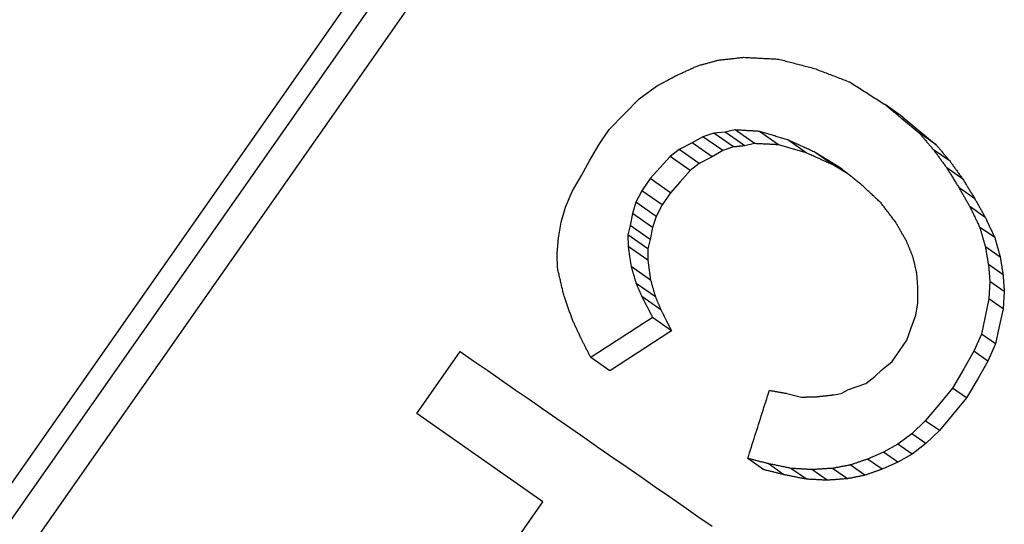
# Model space of a CAD drawing. Header units: millimetres. Extents: x 55 to 338, y -2 to 406.
# Tile 7 of 25: x 120 to 128, y 186 to 190. Entities that reach past the tile are written whole.
import ezdxf

# ---------------------------------------------------------------- set-up
doc = ezdxf.new("R2010")
doc.units = ezdxf.units.MM
doc.layers.add('Detail', color=2, linetype='Continuous')

msp = doc.modelspace()

# ---------------------------------------------------------------- linework, layer by layer
at = {"layer": 'Detail'}
for p, q in [((124.8749, 193.5051), (112.4848, 175.8102)), ((112.7367, 175.8719), (124.9118, 193.2598)), ((125.1207, 193.1136), (112.9456, 175.7257)), ((124.8734, 189.3253), (125.0138, 189.4283)), ((124.7555, 189.2057), (124.8734, 189.3253)), ((127.0224, 189.1773), (126.8787, 189.278)), ((124.63, 189.0742), (124.7555, 189.2057)), ((127.0116, 189.1669), (127.1565, 189.0473)), ((127.0224, 189.1773), (127.1525, 189.0682)), ((124.5436, 188.9507), (124.63, 189.0742)), ((125.4822, 189.0455), (125.3927, 189.0165)), ((125.5745, 189.0545), (125.4822, 189.0455)), ((125.6428, 188.9331), (125.4822, 189.0455)), ((125.6551, 189.0716), (125.5745, 189.0545)), ((125.734, 188.9428), (125.5745, 189.0545)), ((125.8137, 188.9606), (125.6551, 189.0716)), ((126.0101, 188.9508), (125.8544, 189.0599)), ((127.1525, 189.0682), (127.2943, 188.9509)), ((127.2943, 188.9509), (127.1565, 189.0473)), ((124.4686, 188.8199), (124.5436, 188.9507)), ((125.3067, 188.967), (125.2, 188.9132)), ((125.3927, 189.0165), (125.3067, 188.967)), ((125.469, 188.8534), (125.3067, 188.967)), ((125.5543, 188.9034), (125.3927, 189.0165)), ((125.8137, 188.9606), (125.734, 188.9428)), ((126.2358, 188.8844), (126.084, 188.9908)), ((125.2, 188.9132), (125.125, 188.8553)), ((125.3633, 188.799), (125.2, 188.9132)), ((125.5543, 188.9034), (125.469, 188.8534)), ((125.6428, 188.9331), (125.5543, 188.9034)), ((126.5048, 188.7697), (126.3088, 188.8889)), ((126.4566, 188.7854), (126.3088, 188.8889)), ((127.4074, 188.8161), (127.2726, 188.9105)), ((124.4025, 188.7016), (124.4686, 188.8199)), ((125.125, 188.8553), (125.0449, 188.765)), ((125.2887, 188.7407), (125.125, 188.8553)), ((125.3633, 188.799), (125.2887, 188.7407)), ((125.469, 188.8534), (125.3633, 188.799)), ((126.5744, 188.714), (126.4566, 188.7854)), ((125.0449, 188.765), (124.9643, 188.6749)), ((125.2887, 188.7407), (125.2088, 188.6502)), ((127.5128, 188.6694), (127.3809, 188.7618)), ((124.3281, 188.5704), (124.4025, 188.7016)), ((124.9643, 188.6749), (124.8954, 188.5766)), ((125.1284, 188.5599), (124.9643, 188.6749)), ((125.2088, 188.6502), (125.1284, 188.5599)), ((124.2733, 188.4435), (124.3281, 188.5704)), ((124.8954, 188.5766), (124.8469, 188.4821)), ((125.0596, 188.4616), (124.8954, 188.5766)), ((125.1284, 188.5599), (125.0596, 188.4616)), ((127.6098, 188.5098), (127.4808, 188.6002)), ((124.8469, 188.4821), (124.8181, 188.3919)), ((125.0108, 188.3674), (124.8469, 188.4821)), ((124.2386, 188.3213), (124.2733, 188.4435)), ((124.8181, 188.3919), (124.801, 188.2941)), ((124.9815, 188.2774), (124.8181, 188.3919)), ((125.0596, 188.4616), (125.0108, 188.3674)), ((127.6951, 188.3584), (127.5688, 188.4469)), ((124.2153, 188.1904), (124.2386, 188.3213)), ((125.0108, 188.3674), (124.9815, 188.2774)), ((124.801, 188.2941), (124.7811, 188.2164)), ((124.9638, 188.1802), (124.801, 188.2941)), ((124.9815, 188.2774), (124.9638, 188.1802)), ((127.7724, 188.1939), (127.6487, 188.2805)), ((124.7811, 188.2164), (124.7839, 188.1228)), ((124.9434, 188.1028), (124.7811, 188.2164)), ((124.9638, 188.1802), (124.9434, 188.1028)), ((124.7839, 188.1228), (124.7957, 188.0409)), ((124.9452, 188.0098), (124.7839, 188.1228)), ((124.9434, 188.1028), (124.9452, 188.0098)), ((127.8174, 188.034), (127.6959, 188.119)), ((124.7957, 188.0409), (124.8075, 187.959)), ((124.9452, 188.0098), (124.9561, 187.9286)), ((124.967, 187.8474), (124.8075, 187.959)), ((124.9561, 187.9286), (124.967, 187.8474)), ((127.1445, 187.7899), (127.1367, 187.9058)), ((127.7197, 187.9739), (127.7317, 187.837)), ((127.8394, 187.8901), (127.7197, 187.9739)), ((127.7317, 187.837), (127.723, 187.6966)), ((127.8499, 187.7542), (127.7317, 187.837)), ((125.0061, 187.7103), (124.8485, 187.8206)), ((127.1439, 187.6618), (127.1445, 187.7899)), ((127.8499, 187.7542), (127.84, 187.6147)), ((125.0511, 187.6051), (124.8952, 187.7143)), ((127.1282, 187.5632), (127.1439, 187.6618)), ((127.723, 187.6966), (127.6932, 187.5522)), ((127.84, 187.6147), (127.723, 187.6966)), ((127.84, 187.6147), (127.8092, 187.4709)), ((125.1364, 187.4357), (124.9833, 187.5429)), ((127.0919, 187.4601), (127.1282, 187.5632)), ((127.6932, 187.5522), (127.6643, 187.4079)), ((127.0555, 187.3571), (127.0919, 187.4601)), ((127.8092, 187.4709), (127.7793, 187.3273)), ((126.9952, 187.2709), (127.0555, 187.3571)), ((127.6643, 187.4079), (127.6023, 187.268)), ((127.7793, 187.3273), (127.6643, 187.4079)), ((123.0612, 186.7612), (123.4146, 187.2658)), ((126.9348, 187.1847), (126.9952, 187.2709)), ((127.6023, 187.268), (127.5193, 187.124)), ((127.7169, 187.1877), (127.6023, 187.268)), ((127.7793, 187.3273), (127.7169, 187.1877)), ((124.6352, 187.1083), (124.4783, 187.2181)), ((126.8508, 187.1158), (126.9348, 187.1847)), ((127.7169, 187.1877), (127.6336, 187.044)), ((126.7956, 187.0621), (126.8508, 187.1158)), ((127.5193, 187.124), (127.4282, 186.9677)), ((126.72, 187.0053), (126.7956, 187.0621)), ((127.6336, 187.044), (127.5422, 186.8878)), ((126.521, 186.9245), (126.5791, 186.9574)), ((126.5791, 186.9574), (126.6496, 186.981)), ((126.6496, 186.981), (126.72, 187.0053)), ((127.4282, 186.9677), (127.3124, 186.8286)), ((127.5422, 186.8878), (127.4282, 186.9677)), ((126.0761, 186.9242), (126.1975, 186.8941)), ((126.459, 186.913), (126.521, 186.9245)), ((127.5422, 186.8878), (127.4267, 186.7486)), ((127.3124, 186.8286), (127.2059, 186.7018)), ((124.0883, 186.042), (123.0612, 186.7612)), ((127.2059, 186.7018), (127.0956, 186.5958)), ((127.3205, 186.6216), (127.2059, 186.7018)), ((127.4267, 186.7486), (127.3205, 186.6216)), ((127.3205, 186.6216), (127.2107, 186.5152)), ((127.0956, 186.5958), (126.9819, 186.5101)), ((127.2106, 186.5152), (127.0956, 186.5958)), ((126.9819, 186.5101), (126.8647, 186.4457)), ((127.0977, 186.429), (126.9819, 186.5101)), ((127.2107, 186.5152), (127.0977, 186.429)), ((125.8903, 186.3023), (125.7588, 186.3944)), ((126.8647, 186.4457), (126.7354, 186.389)), ((126.8534, 186.3064), (126.7354, 186.389)), ((126.9815, 186.3639), (126.8647, 186.4457)), ((127.0977, 186.429), (126.9815, 186.3639)), ((126.053, 186.262), (125.9242, 186.3522)), ((126.2364, 186.2252), (126.1106, 186.3133)), ((126.4051, 186.2168), (126.2818, 186.3032)), ((126.5713, 186.2289), (126.4502, 186.3137)), ((126.7141, 186.2574), (126.5946, 186.341)), ((126.9815, 186.3639), (126.8534, 186.3064)), ((123.7265, 185.5253), (124.0883, 186.042))]:
    msp.add_line(p, q, dxfattribs=at)
at = {"layer": 'Detail', "flags": 128}
for points in [[(125.1771, 189.5161), (125.1844, 189.5194), (125.1917, 189.5227), (125.199, 189.526), (125.2063, 189.5293), (125.2136, 189.5326), (125.2209, 189.5359), (125.2282, 189.5392), (125.2355, 189.5426), (125.2428, 189.5459), (125.2501, 189.5492), (125.2574, 189.5525), (125.2647, 189.5558), (125.2719, 189.5591), (125.2793, 189.5624), (125.2866, 189.5657), (125.2938, 189.569), (125.3011, 189.5723), (125.3084, 189.5757), (125.3157, 189.579), (125.323, 189.5823), (125.3303, 189.5856), (125.3376, 189.5889), (125.3449, 189.5922), (125.3522, 189.5955)], [(125.3522, 189.5955), (125.3593, 189.5974), (125.3664, 189.5993), (125.3734, 189.6012), (125.3805, 189.6032), (125.3875, 189.6051), (125.3946, 189.607), (125.4016, 189.6089), (125.4087, 189.6108), (125.4158, 189.6127), (125.4228, 189.6146), (125.4299, 189.6166), (125.4369, 189.6185), (125.444, 189.6204), (125.4511, 189.6223), (125.4581, 189.6242), (125.4652, 189.6261), (125.4722, 189.628), (125.4793, 189.63), (125.4864, 189.6319), (125.4934, 189.6338), (125.5005, 189.6357), (125.5076, 189.6376), (125.5146, 189.6395), (125.5217, 189.6414)], [(125.5217, 189.6414), (125.5302, 189.6424), (125.5387, 189.6433), (125.5472, 189.6442), (125.5556, 189.6452), (125.5641, 189.6461), (125.5726, 189.6471), (125.5811, 189.648), (125.5896, 189.6489), (125.5981, 189.6499), (125.6066, 189.6508), (125.6151, 189.6517), (125.6236, 189.6527), (125.6321, 189.6536), (125.6406, 189.6546), (125.6491, 189.6555), (125.6576, 189.6564), (125.6661, 189.6573), (125.6746, 189.6583), (125.6831, 189.6592), (125.6916, 189.6601), (125.7001, 189.6611), (125.7086, 189.662), (125.7171, 189.6629), (125.7256, 189.6639)], [(125.7256, 189.6639), (125.7374, 189.6633), (125.7491, 189.6627), (125.7609, 189.6621), (125.7727, 189.6615), (125.7844, 189.6609), (125.7962, 189.6603), (125.8079, 189.6597), (125.8197, 189.6591), (125.8315, 189.6585), (125.8432, 189.6579), (125.855, 189.6573), (125.8668, 189.6567), (125.8785, 189.6561), (125.8903, 189.6555), (125.9021, 189.6549), (125.9138, 189.6543), (125.9256, 189.6537), (125.9374, 189.6531), (125.9492, 189.6525), (125.961, 189.6519), (125.9727, 189.6513), (125.9845, 189.6506), (125.9963, 189.65), (126.0081, 189.6494)], [(126.0081, 189.6494), (126.0202, 189.6463), (126.0324, 189.6431), (126.0446, 189.6399), (126.0567, 189.6368), (126.0689, 189.6336), (126.0811, 189.6304), (126.0932, 189.6273), (126.1054, 189.6241), (126.1176, 189.6209), (126.1298, 189.6177), (126.1419, 189.6146), (126.1541, 189.6114), (126.1663, 189.6082), (126.1785, 189.605), (126.1907, 189.6019), (126.2029, 189.5987), (126.215, 189.5955), (126.2272, 189.5923), (126.2394, 189.5891), (126.2516, 189.5859), (126.2638, 189.5827), (126.276, 189.5796), (126.2882, 189.5764), (126.3004, 189.5732)], [(125.0138, 189.4283), (125.0206, 189.432), (125.0274, 189.4356), (125.0342, 189.4393), (125.041, 189.443), (125.0478, 189.4466), (125.0546, 189.4503), (125.0614, 189.4539), (125.0682, 189.4576), (125.075, 189.4612), (125.0818, 189.4649), (125.0886, 189.4686), (125.0954, 189.4722), (125.1022, 189.4759), (125.109, 189.4795), (125.1158, 189.4832), (125.1226, 189.4868), (125.1295, 189.4905), (125.1363, 189.4941), (125.1431, 189.4978), (125.1499, 189.5014), (125.1567, 189.5051), (125.1635, 189.5088), (125.1703, 189.5124), (125.1771, 189.5161)], [(126.3004, 189.5732), (126.3124, 189.5686), (126.3244, 189.564), (126.3364, 189.5595), (126.3484, 189.5549), (126.3604, 189.5503), (126.3724, 189.5457), (126.3844, 189.5411), (126.3964, 189.5366), (126.4084, 189.532), (126.4204, 189.5274), (126.4324, 189.5228), (126.4444, 189.5182), (126.4564, 189.5136), (126.4684, 189.509), (126.4804, 189.5044), (126.4924, 189.4998), (126.5044, 189.4952), (126.5165, 189.4907), (126.5285, 189.4861), (126.5405, 189.4814), (126.5525, 189.4768), (126.5646, 189.4722), (126.5766, 189.4676), (126.5886, 189.463)], [(126.5886, 189.463), (126.6007, 189.4553), (126.6127, 189.4477), (126.6248, 189.44), (126.6369, 189.4323), (126.6489, 189.4246), (126.661, 189.4169), (126.6731, 189.4092), (126.6851, 189.4015), (126.6972, 189.3938), (126.7093, 189.3861), (126.7214, 189.3784), (126.7335, 189.3706), (126.7455, 189.3629), (126.7576, 189.3552), (126.7697, 189.3475), (126.7818, 189.3398), (126.7939, 189.3321), (126.806, 189.3243), (126.8181, 189.3166), (126.8302, 189.3089), (126.8423, 189.3012), (126.8545, 189.2934), (126.8666, 189.2857), (126.8787, 189.278)], [(126.8787, 189.278), (126.8842, 189.2734), (126.8897, 189.2687), (126.8953, 189.2641), (126.9008, 189.2595), (126.9063, 189.2549), (126.9119, 189.2502), (126.9174, 189.2456), (126.923, 189.241), (126.9285, 189.2363), (126.934, 189.2317), (126.9396, 189.2271), (126.9451, 189.2225), (126.9506, 189.2178), (126.9562, 189.2132), (126.9617, 189.2086), (126.9673, 189.2039), (126.9728, 189.1993), (126.9783, 189.1947), (126.9839, 189.19), (126.9894, 189.1854), (126.995, 189.1808), (127.0005, 189.1761), (127.0061, 189.1715), (127.0116, 189.1669)], [(125.8544, 189.0599), (125.8461, 189.0603), (125.8378, 189.0608), (125.8295, 189.0613), (125.8212, 189.0618), (125.8129, 189.0623), (125.8045, 189.0628), (125.7962, 189.0633), (125.7879, 189.0638), (125.7796, 189.0643), (125.7713, 189.0648), (125.763, 189.0653), (125.7547, 189.0658), (125.7464, 189.0663), (125.7381, 189.0668), (125.7298, 189.0673), (125.7215, 189.0677), (125.7132, 189.0682), (125.7049, 189.0687), (125.6966, 189.0692), (125.6883, 189.0697), (125.68, 189.0702), (125.6717, 189.0707), (125.6634, 189.0712), (125.6551, 189.0716)], [(126.084, 188.9908), (126.0744, 188.9937), (126.0648, 188.9966), (126.0552, 188.9994), (126.0456, 189.0023), (126.0361, 189.0052), (126.0265, 189.0081), (126.0169, 189.011), (126.0074, 189.0139), (125.9978, 189.0167), (125.9882, 189.0196), (125.9786, 189.0225), (125.9691, 189.0254), (125.9595, 189.0283), (125.95, 189.0311), (125.9404, 189.034), (125.9308, 189.0369), (125.9213, 189.0398), (125.9117, 189.0426), (125.9022, 189.0455), (125.8926, 189.0484), (125.8831, 189.0512), (125.8735, 189.0541), (125.864, 189.057), (125.8544, 189.0599)], [(127.1565, 189.0473), (127.1614, 189.0416), (127.1662, 189.0359), (127.171, 189.0302), (127.1759, 189.0245), (127.1807, 189.0189), (127.1855, 189.0132), (127.1904, 189.0074), (127.1952, 189.0018), (127.2, 188.996), (127.2049, 188.9903), (127.2097, 188.9846), (127.2145, 188.9789), (127.2194, 188.9732), (127.2242, 188.9675), (127.229, 188.9618), (127.2339, 188.9561), (127.2387, 188.9504), (127.2436, 188.9447), (127.2484, 188.939), (127.2532, 188.9333), (127.2581, 188.9276), (127.2629, 188.9219), (127.2678, 188.9162), (127.2726, 188.9105)], [(126.0101, 188.9508), (126.0019, 188.9513), (125.9937, 188.9517), (125.9855, 188.9521), (125.9773, 188.9525), (125.9691, 188.9529), (125.9609, 188.9533), (125.9527, 188.9537), (125.9446, 188.9541), (125.9364, 188.9546), (125.9282, 188.955), (125.92, 188.9554), (125.9118, 188.9558), (125.9036, 188.9562), (125.8954, 188.9566), (125.8873, 188.957), (125.8791, 188.9574), (125.8709, 188.9578), (125.8627, 188.9582), (125.8545, 188.9586), (125.8464, 188.959), (125.8382, 188.9594), (125.83, 188.9598), (125.8218, 188.9602), (125.8137, 188.9606)], [(126.2358, 188.8844), (126.2264, 188.8872), (126.217, 188.89), (126.2076, 188.8928), (126.1981, 188.8955), (126.1887, 188.8983), (126.1793, 188.9011), (126.1699, 188.9039), (126.1605, 188.9066), (126.1511, 188.9094), (126.1417, 188.9122), (126.1323, 188.9149), (126.1229, 188.9177), (126.1135, 188.9205), (126.104, 188.9232), (126.0946, 188.926), (126.0852, 188.9288), (126.0758, 188.9315), (126.0664, 188.9343), (126.057, 188.9371), (126.0476, 188.9398), (126.0383, 188.9426), (126.0289, 188.9453), (126.0195, 188.9481), (126.0101, 188.9508)], [(126.3088, 188.8889), (126.2994, 188.8932), (126.29, 188.8974), (126.2807, 188.9017), (126.2713, 188.9059), (126.2619, 188.9102), (126.2525, 188.9144), (126.2431, 188.9187), (126.2338, 188.9229), (126.2244, 188.9272), (126.215, 188.9314), (126.2057, 188.9357), (126.1963, 188.9399), (126.1869, 188.9442), (126.1775, 188.9484), (126.1682, 188.9526), (126.1588, 188.9569), (126.1495, 188.9611), (126.1401, 188.9654), (126.1307, 188.9696), (126.1214, 188.9738), (126.112, 188.9781), (126.1027, 188.9823), (126.0933, 188.9865), (126.084, 188.9908)], [(127.2943, 188.9509), (127.299, 188.9453), (127.3037, 188.9397), (127.3084, 188.9341), (127.3131, 188.9285), (127.3178, 188.9228), (127.3225, 188.9172), (127.3272, 188.9116), (127.3319, 188.906), (127.3367, 188.9004), (127.3414, 188.8948), (127.3461, 188.8891), (127.3508, 188.8835), (127.3555, 188.8779), (127.3602, 188.8723), (127.365, 188.8667), (127.3697, 188.8611), (127.3744, 188.8554), (127.3791, 188.8498), (127.3838, 188.8442), (127.3886, 188.8386), (127.3933, 188.833), (127.398, 188.8273), (127.4027, 188.8217), (127.4074, 188.8161)], [(125.734, 188.9428), (125.7302, 188.9424), (125.7264, 188.942), (125.7226, 188.9416), (125.7188, 188.9412), (125.715, 188.9408), (125.7112, 188.9404), (125.7074, 188.94), (125.7036, 188.9396), (125.6998, 188.9392), (125.696, 188.9388), (125.6922, 188.9383), (125.6884, 188.9379), (125.6846, 188.9375), (125.6808, 188.9371), (125.677, 188.9367), (125.6732, 188.9363), (125.6694, 188.9359), (125.6656, 188.9355), (125.6618, 188.9351), (125.658, 188.9347), (125.6542, 188.9343), (125.6504, 188.9339), (125.6466, 188.9335), (125.6428, 188.9331)], [(126.4566, 188.7854), (126.4474, 188.7895), (126.4382, 188.7937), (126.429, 188.7978), (126.4198, 188.8019), (126.4106, 188.8061), (126.4014, 188.8102), (126.3922, 188.8143), (126.3829, 188.8185), (126.3737, 188.8226), (126.3645, 188.8267), (126.3553, 188.8309), (126.3461, 188.835), (126.3369, 188.8391), (126.3277, 188.8432), (126.3185, 188.8474), (126.3093, 188.8515), (126.3001, 188.8556), (126.291, 188.8597), (126.2818, 188.8638), (126.2726, 188.868), (126.2634, 188.8721), (126.2542, 188.8762), (126.245, 188.8803), (126.2358, 188.8844)], [(127.2726, 188.9105), (127.2771, 188.9043), (127.2816, 188.8981), (127.2861, 188.8919), (127.2906, 188.8857), (127.2952, 188.8795), (127.2997, 188.8733), (127.3042, 188.8671), (127.3087, 188.8609), (127.3132, 188.8547), (127.3177, 188.8485), (127.3222, 188.8423), (127.3267, 188.8362), (127.3312, 188.83), (127.3358, 188.8238), (127.3403, 188.8176), (127.3448, 188.8114), (127.3493, 188.8052), (127.3538, 188.799), (127.3583, 188.7928), (127.3629, 188.7866), (127.3674, 188.7804), (127.3719, 188.7742), (127.3764, 188.768), (127.3809, 188.7618)], [(127.4074, 188.8161), (127.4118, 188.81), (127.4162, 188.8039), (127.4206, 188.7978), (127.425, 188.7917), (127.4294, 188.7855), (127.4338, 188.7794), (127.4381, 188.7733), (127.4425, 188.7672), (127.4469, 188.7611), (127.4513, 188.755), (127.4557, 188.7489), (127.4601, 188.7428), (127.4645, 188.7367), (127.4689, 188.7305), (127.4733, 188.7244), (127.4777, 188.7183), (127.4821, 188.7122), (127.4865, 188.7061), (127.4909, 188.7), (127.4953, 188.6939), (127.4997, 188.6877), (127.504, 188.6816), (127.5084, 188.6755), (127.5128, 188.6694)], [(126.6851, 188.6254), (126.6776, 188.6315), (126.67, 188.6375), (126.6625, 188.6435), (126.655, 188.6495), (126.6475, 188.6555), (126.64, 188.6615), (126.6324, 188.6676), (126.6249, 188.6736), (126.6174, 188.6796), (126.6099, 188.6856), (126.6024, 188.6916), (126.5949, 188.6976), (126.5874, 188.7036), (126.5799, 188.7096), (126.5724, 188.7156), (126.5648, 188.7217), (126.5573, 188.7277), (126.5498, 188.7337), (126.5423, 188.7397), (126.5348, 188.7457), (126.5273, 188.7517), (126.5198, 188.7577), (126.5123, 188.7637), (126.5048, 188.7697)], [(127.3809, 188.7618), (127.3851, 188.755), (127.3892, 188.7483), (127.3934, 188.7416), (127.3976, 188.7348), (127.4017, 188.7281), (127.4059, 188.7214), (127.41, 188.7147), (127.4142, 188.7079), (127.4183, 188.7012), (127.4225, 188.6945), (127.4267, 188.6877), (127.4308, 188.681), (127.435, 188.6743), (127.4391, 188.6675), (127.4433, 188.6608), (127.4475, 188.6541), (127.4516, 188.6473), (127.4558, 188.6406), (127.46, 188.6339), (127.4641, 188.6271), (127.4683, 188.6204), (127.4725, 188.6136), (127.4766, 188.6069), (127.4808, 188.6002)], [(126.8451, 188.4766), (126.8384, 188.4828), (126.8317, 188.489), (126.825, 188.4952), (126.8184, 188.5014), (126.8117, 188.5076), (126.805, 188.5139), (126.7983, 188.5201), (126.7917, 188.5263), (126.785, 188.5325), (126.7783, 188.5387), (126.7717, 188.5449), (126.765, 188.5511), (126.7583, 188.5573), (126.7517, 188.5635), (126.745, 188.5697), (126.7383, 188.5759), (126.7317, 188.5821), (126.725, 188.5883), (126.7184, 188.5945), (126.7117, 188.6007), (126.705, 188.6069), (126.6984, 188.613), (126.6917, 188.6192), (126.6851, 188.6254)], [(127.5128, 188.6694), (127.5169, 188.6627), (127.5209, 188.6561), (127.5249, 188.6495), (127.529, 188.6428), (127.533, 188.6362), (127.5371, 188.6295), (127.5411, 188.6229), (127.5451, 188.6162), (127.5492, 188.6096), (127.5532, 188.6029), (127.5572, 188.5963), (127.5613, 188.5896), (127.5653, 188.583), (127.5694, 188.5764), (127.5734, 188.5697), (127.5774, 188.5631), (127.5815, 188.5564), (127.5855, 188.5498), (127.5896, 188.5431), (127.5936, 188.5365), (127.5977, 188.5298), (127.6017, 188.5231), (127.6057, 188.5165), (127.6098, 188.5098)], [(127.4808, 188.6002), (127.4845, 188.5938), (127.4881, 188.5874), (127.4918, 188.581), (127.4954, 188.5746), (127.4991, 188.5683), (127.5028, 188.5619), (127.5064, 188.5555), (127.5101, 188.5491), (127.5138, 188.5427), (127.5174, 188.5363), (127.5211, 188.5299), (127.5248, 188.5236), (127.5284, 188.5172), (127.5321, 188.5108), (127.5358, 188.5044), (127.5394, 188.498), (127.5431, 188.4916), (127.5468, 188.4852), (127.5504, 188.4788), (127.5541, 188.4725), (127.5578, 188.4661), (127.5614, 188.4597), (127.5651, 188.4533), (127.5688, 188.4469)], [(126.9645, 188.3194), (126.9595, 188.3259), (126.9545, 188.3325), (126.9496, 188.339), (126.9446, 188.3456), (126.9396, 188.3521), (126.9346, 188.3587), (126.9296, 188.3652), (126.9246, 188.3718), (126.9197, 188.3784), (126.9147, 188.3849), (126.9097, 188.3915), (126.9047, 188.398), (126.8998, 188.4046), (126.8948, 188.4111), (126.8898, 188.4177), (126.8848, 188.4242), (126.8799, 188.4308), (126.8749, 188.4373), (126.8699, 188.4439), (126.8649, 188.4504), (126.86, 188.457), (126.855, 188.4635), (126.85, 188.4701), (126.8451, 188.4766)], [(127.6098, 188.5098), (127.6133, 188.5035), (127.6169, 188.4972), (127.6204, 188.4909), (127.624, 188.4846), (127.6275, 188.4783), (127.6311, 188.472), (127.6346, 188.4657), (127.6382, 188.4594), (127.6417, 188.4531), (127.6453, 188.4468), (127.6489, 188.4405), (127.6524, 188.4342), (127.656, 188.4279), (127.6595, 188.4216), (127.6631, 188.4152), (127.6666, 188.4089), (127.6702, 188.4026), (127.6738, 188.3963), (127.6773, 188.39), (127.6809, 188.3837), (127.6844, 188.3774), (127.688, 188.3711), (127.6915, 188.3648), (127.6951, 188.3584)], [(127.5688, 188.4469), (127.5721, 188.44), (127.5754, 188.433), (127.5788, 188.4261), (127.5821, 188.4192), (127.5854, 188.4123), (127.5887, 188.4053), (127.5921, 188.3984), (127.5954, 188.3915), (127.5987, 188.3845), (127.6021, 188.3776), (127.6054, 188.3707), (127.6087, 188.3637), (127.6121, 188.3568), (127.6154, 188.3499), (127.6187, 188.3429), (127.622, 188.336), (127.6254, 188.3291), (127.6287, 188.3221), (127.632, 188.3152), (127.6354, 188.3083), (127.6387, 188.3013), (127.642, 188.2944), (127.6454, 188.2874), (127.6487, 188.2805)], [(127.0525, 188.1661), (127.0488, 188.1725), (127.0451, 188.1789), (127.0415, 188.1853), (127.0378, 188.1917), (127.0341, 188.198), (127.0305, 188.2044), (127.0268, 188.2108), (127.0231, 188.2172), (127.0195, 188.2236), (127.0158, 188.23), (127.0121, 188.2364), (127.0085, 188.2428), (127.0048, 188.2491), (127.0011, 188.2555), (126.9975, 188.2619), (126.9938, 188.2683), (126.9901, 188.2747), (126.9865, 188.2811), (126.9828, 188.2874), (126.9792, 188.2938), (126.9755, 188.3002), (126.9718, 188.3066), (126.9682, 188.313), (126.9645, 188.3194)], [(127.6951, 188.3584), (127.6983, 188.3516), (127.7015, 188.3447), (127.7047, 188.3379), (127.708, 188.331), (127.7112, 188.3242), (127.7144, 188.3173), (127.7176, 188.3105), (127.7208, 188.3036), (127.724, 188.2968), (127.7273, 188.2899), (127.7305, 188.2831), (127.7337, 188.2762), (127.7369, 188.2694), (127.7401, 188.2625), (127.7434, 188.2557), (127.7466, 188.2488), (127.7498, 188.2419), (127.753, 188.2351), (127.7562, 188.2282), (127.7595, 188.2214), (127.7627, 188.2145), (127.7659, 188.2077), (127.7691, 188.2008), (127.7724, 188.1939)], [(127.6487, 188.2805), (127.6507, 188.2738), (127.6527, 188.267), (127.6546, 188.2603), (127.6566, 188.2536), (127.6585, 188.2469), (127.6605, 188.2401), (127.6625, 188.2334), (127.6644, 188.2267), (127.6664, 188.22), (127.6684, 188.2132), (127.6703, 188.2065), (127.6723, 188.1998), (127.6743, 188.193), (127.6762, 188.1863), (127.6782, 188.1796), (127.6802, 188.1728), (127.6821, 188.1661), (127.6841, 188.1594), (127.6861, 188.1527), (127.688, 188.1459), (127.69, 188.1392), (127.692, 188.1325), (127.6939, 188.1257), (127.6959, 188.119)], [(124.2037, 188.052), (124.2041, 188.0578), (124.2046, 188.0636), (124.2051, 188.0693), (124.2056, 188.0751), (124.2061, 188.0809), (124.2066, 188.0866), (124.207, 188.0924), (124.2075, 188.0982), (124.208, 188.1039), (124.2085, 188.1097), (124.209, 188.1154), (124.2095, 188.1212), (124.21, 188.127), (124.2104, 188.1327), (124.2109, 188.1385), (124.2114, 188.1443), (124.2119, 188.15), (124.2124, 188.1558), (124.2129, 188.1616), (124.2134, 188.1673), (124.2138, 188.1731), (124.2143, 188.1789), (124.2148, 188.1846), (124.2153, 188.1904)], [(127.1046, 188.0379), (127.1024, 188.0433), (127.1003, 188.0486), (127.0981, 188.054), (127.0959, 188.0593), (127.0937, 188.0647), (127.0916, 188.07), (127.0894, 188.0753), (127.0872, 188.0807), (127.085, 188.086), (127.0829, 188.0914), (127.0807, 188.0967), (127.0785, 188.102), (127.0763, 188.1074), (127.0742, 188.1127), (127.072, 188.1181), (127.0698, 188.1234), (127.0677, 188.1287), (127.0655, 188.1341), (127.0633, 188.1394), (127.0612, 188.1448), (127.059, 188.1501), (127.0568, 188.1554), (127.0546, 188.1608), (127.0525, 188.1661)], [(127.7724, 188.1939), (127.7742, 188.1873), (127.7761, 188.1806), (127.778, 188.1739), (127.7798, 188.1673), (127.7817, 188.1606), (127.7836, 188.154), (127.7855, 188.1473), (127.7873, 188.1406), (127.7892, 188.134), (127.7911, 188.1273), (127.793, 188.1206), (127.7948, 188.114), (127.7967, 188.1073), (127.7986, 188.1006), (127.8005, 188.094), (127.8023, 188.0873), (127.8042, 188.0806), (127.8061, 188.074), (127.808, 188.0673), (127.8098, 188.0606), (127.8117, 188.054), (127.8136, 188.0473), (127.8155, 188.0406), (127.8174, 188.034)], [(127.6959, 188.119), (127.6969, 188.113), (127.6979, 188.1069), (127.6989, 188.1009), (127.6999, 188.0948), (127.7009, 188.0888), (127.7018, 188.0827), (127.7028, 188.0767), (127.7038, 188.0706), (127.7048, 188.0646), (127.7058, 188.0586), (127.7068, 188.0525), (127.7078, 188.0465), (127.7088, 188.0404), (127.7098, 188.0344), (127.7107, 188.0283), (127.7117, 188.0223), (127.7127, 188.0162), (127.7137, 188.0102), (127.7147, 188.0041), (127.7157, 187.9981), (127.7167, 187.992), (127.7177, 187.986), (127.7187, 187.98), (127.7197, 187.9739)], [(124.2094, 187.9383), (124.2091, 187.9431), (124.2089, 187.9478), (124.2086, 187.9526), (124.2084, 187.9573), (124.2082, 187.962), (124.2079, 187.9668), (124.2077, 187.9715), (124.2075, 187.9762), (124.2072, 187.981), (124.207, 187.9857), (124.2067, 187.9905), (124.2065, 187.9952), (124.2063, 187.9999), (124.206, 188.0047), (124.2058, 188.0094), (124.2055, 188.0141), (124.2053, 188.0189), (124.2051, 188.0236), (124.2048, 188.0283), (124.2046, 188.0331), (124.2044, 188.0378), (124.2041, 188.0426), (124.2039, 188.0473), (124.2037, 188.052)], [(127.1367, 187.9058), (127.1353, 187.9113), (127.134, 187.9168), (127.1326, 187.9223), (127.1313, 187.9278), (127.13, 187.9333), (127.1286, 187.9388), (127.1273, 187.9444), (127.126, 187.9499), (127.1246, 187.9554), (127.1233, 187.9609), (127.1219, 187.9664), (127.1206, 187.9719), (127.1193, 187.9774), (127.1179, 187.9829), (127.1166, 187.9884), (127.1153, 187.9939), (127.1139, 187.9994), (127.1126, 188.0049), (127.1113, 188.0104), (127.1099, 188.0159), (127.1086, 188.0214), (127.1073, 188.0269), (127.1059, 188.0324), (127.1046, 188.0379)], [(127.8174, 188.034), (127.8183, 188.028), (127.8192, 188.022), (127.8201, 188.016), (127.821, 188.01), (127.8219, 188.004), (127.8229, 187.998), (127.8238, 187.992), (127.8247, 187.986), (127.8256, 187.98), (127.8265, 187.974), (127.8274, 187.968), (127.8284, 187.962), (127.8293, 187.956), (127.8302, 187.95), (127.8311, 187.944), (127.832, 187.9381), (127.8329, 187.9321), (127.8339, 187.9261), (127.8348, 187.9201), (127.8357, 187.9141), (127.8366, 187.9081), (127.8375, 187.9021), (127.8385, 187.8961), (127.8394, 187.8901)], [(124.2607, 187.7183), (124.2586, 187.7275), (124.2564, 187.7367), (124.2543, 187.7459), (124.2521, 187.755), (124.25, 187.7642), (124.2478, 187.7734), (124.2457, 187.7825), (124.2436, 187.7917), (124.2414, 187.8009), (124.2393, 187.81), (124.2371, 187.8192), (124.235, 187.8284), (124.2329, 187.8375), (124.2307, 187.8467), (124.2286, 187.8559), (124.2264, 187.865), (124.2243, 187.8742), (124.2222, 187.8834), (124.22, 187.8925), (124.2179, 187.9017), (124.2158, 187.9109), (124.2136, 187.92), (124.2115, 187.9292), (124.2094, 187.9383)], [(124.8075, 187.959), (124.8092, 187.9533), (124.8109, 187.9475), (124.8126, 187.9417), (124.8143, 187.936), (124.816, 187.9302), (124.8177, 187.9244), (124.8194, 187.9187), (124.8211, 187.9129), (124.8229, 187.9071), (124.8246, 187.9014), (124.8263, 187.8956), (124.828, 187.8898), (124.8297, 187.8841), (124.8314, 187.8783), (124.8331, 187.8725), (124.8348, 187.8668), (124.8365, 187.861), (124.8382, 187.8552), (124.8399, 187.8495), (124.8417, 187.8437), (124.8434, 187.8379), (124.8451, 187.8322), (124.8468, 187.8264), (124.8485, 187.8206)], [(124.967, 187.8474), (124.9686, 187.8417), (124.9702, 187.836), (124.9718, 187.8303), (124.9735, 187.8245), (124.9751, 187.8188), (124.9767, 187.8131), (124.9783, 187.8074), (124.98, 187.8017), (124.9816, 187.796), (124.9832, 187.7903), (124.9849, 187.7846), (124.9865, 187.7789), (124.9881, 187.7731), (124.9897, 187.7674), (124.9914, 187.7617), (124.993, 187.756), (124.9946, 187.7503), (124.9963, 187.7446), (124.9979, 187.7389), (124.9995, 187.7332), (125.0012, 187.7274), (125.0028, 187.7217), (125.0044, 187.716), (125.0061, 187.7103)], [(127.8394, 187.8901), (127.8398, 187.8844), (127.8403, 187.8788), (127.8407, 187.8731), (127.8411, 187.8674), (127.8416, 187.8618), (127.842, 187.8561), (127.8424, 187.8505), (127.8429, 187.8448), (127.8433, 187.8391), (127.8438, 187.8335), (127.8442, 187.8278), (127.8446, 187.8222), (127.8451, 187.8165), (127.8455, 187.8108), (127.846, 187.8052), (127.8464, 187.7995), (127.8468, 187.7939), (127.8473, 187.7882), (127.8477, 187.7825), (127.8482, 187.7769), (127.8486, 187.7712), (127.849, 187.7656), (127.8495, 187.7599), (127.8499, 187.7542)], [(124.8485, 187.8206), (124.8504, 187.8162), (124.8524, 187.8118), (124.8543, 187.8073), (124.8563, 187.8029), (124.8582, 187.7985), (124.8602, 187.7941), (124.8621, 187.7896), (124.8641, 187.7852), (124.866, 187.7808), (124.8679, 187.7763), (124.8699, 187.7719), (124.8718, 187.7675), (124.8738, 187.7631), (124.8757, 187.7586), (124.8777, 187.7542), (124.8796, 187.7498), (124.8816, 187.7453), (124.8835, 187.7409), (124.8855, 187.7365), (124.8874, 187.732), (124.8894, 187.7276), (124.8913, 187.7232), (124.8933, 187.7187), (124.8952, 187.7143)], [(124.3297, 187.5235), (124.3268, 187.5316), (124.324, 187.5398), (124.3211, 187.5479), (124.3182, 187.556), (124.3153, 187.5641), (124.3124, 187.5722), (124.3096, 187.5804), (124.3067, 187.5885), (124.3038, 187.5966), (124.3009, 187.6047), (124.2981, 187.6128), (124.2952, 187.621), (124.2923, 187.6291), (124.2894, 187.6372), (124.2866, 187.6453), (124.2837, 187.6534), (124.2808, 187.6615), (124.2779, 187.6697), (124.2751, 187.6778), (124.2722, 187.6859), (124.2693, 187.694), (124.2665, 187.7021), (124.2636, 187.7102), (124.2607, 187.7183)], [(124.8952, 187.7143), (124.897, 187.7107), (124.8989, 187.7072), (124.9007, 187.7036), (124.9025, 187.7001), (124.9043, 187.6965), (124.9061, 187.6929), (124.908, 187.6894), (124.9098, 187.6858), (124.9116, 187.6823), (124.9134, 187.6787), (124.9153, 187.6751), (124.9171, 187.6716), (124.9189, 187.668), (124.9207, 187.6644), (124.9226, 187.6609), (124.9244, 187.6573), (124.9262, 187.6538), (124.928, 187.6502), (124.9298, 187.6466), (124.9317, 187.6431), (124.9335, 187.6395), (124.9353, 187.6359), (124.9372, 187.6324), (124.939, 187.6288)], [(125.0061, 187.7103), (125.0079, 187.7059), (125.0098, 187.7015), (125.0117, 187.6972), (125.0136, 187.6928), (125.0154, 187.6884), (125.0173, 187.684), (125.0192, 187.6796), (125.0211, 187.6753), (125.0229, 187.6709), (125.0248, 187.6665), (125.0267, 187.6621), (125.0286, 187.6577), (125.0305, 187.6534), (125.0323, 187.649), (125.0342, 187.6446), (125.0361, 187.6402), (125.038, 187.6358), (125.0398, 187.6314), (125.0417, 187.6271), (125.0436, 187.6227), (125.0455, 187.6183), (125.0474, 187.6139), (125.0492, 187.6095), (125.0511, 187.6051)], [(124.939, 187.6288), (124.9408, 187.6252), (124.9427, 187.6217), (124.9445, 187.6181), (124.9464, 187.6145), (124.9482, 187.6109), (124.9501, 187.6073), (124.9519, 187.6038), (124.9537, 187.6002), (124.9556, 187.5966), (124.9574, 187.593), (124.9593, 187.5895), (124.9611, 187.5859), (124.963, 187.5823), (124.9648, 187.5787), (124.9667, 187.5751), (124.9685, 187.5716), (124.9704, 187.568), (124.9722, 187.5644), (124.9741, 187.5608), (124.9759, 187.5572), (124.9778, 187.5537), (124.9796, 187.5501), (124.9815, 187.5465), (124.9833, 187.5429)], [(125.0511, 187.6051), (125.0529, 187.6016), (125.0546, 187.5981), (125.0564, 187.5946), (125.0582, 187.5911), (125.0599, 187.5875), (125.0617, 187.584), (125.0635, 187.5805), (125.0652, 187.577), (125.067, 187.5735), (125.0688, 187.5699), (125.0705, 187.5664), (125.0723, 187.5629), (125.074, 187.5594), (125.0758, 187.5559), (125.0776, 187.5523), (125.0793, 187.5488), (125.0811, 187.5453), (125.0829, 187.5418), (125.0846, 187.5382), (125.0864, 187.5347), (125.0882, 187.5312), (125.0899, 187.5277), (125.0917, 187.5242), (125.0935, 187.5206)], [(124.4055, 187.3607), (124.4024, 187.3675), (124.3992, 187.3743), (124.396, 187.3811), (124.3929, 187.3879), (124.3897, 187.3947), (124.3865, 187.4014), (124.3834, 187.4082), (124.3802, 187.415), (124.3771, 187.4218), (124.3739, 187.4286), (124.3707, 187.4354), (124.3676, 187.4422), (124.3644, 187.4489), (124.3613, 187.4557), (124.3581, 187.4625), (124.355, 187.4693), (124.3518, 187.4761), (124.3486, 187.4828), (124.3455, 187.4896), (124.3423, 187.4964), (124.3392, 187.5032), (124.336, 187.51), (124.3329, 187.5167), (124.3297, 187.5235)], [(124.9833, 187.5429), (124.9623, 187.5294), (124.9412, 187.5159), (124.9201, 187.5023), (124.8991, 187.4888), (124.878, 187.4753), (124.857, 187.4618), (124.8359, 187.4482), (124.8149, 187.4347), (124.7938, 187.4212), (124.7728, 187.4076), (124.7518, 187.3941), (124.7307, 187.3806), (124.7097, 187.3671), (124.6886, 187.3535), (124.6676, 187.34), (124.6466, 187.3264), (124.6255, 187.3129), (124.6045, 187.2994), (124.5835, 187.2858), (124.5624, 187.2723), (124.5414, 187.2587), (124.5204, 187.2452), (124.4993, 187.2317), (124.4783, 187.2181)], [(125.0935, 187.5206), (125.0953, 187.5171), (125.097, 187.5136), (125.0988, 187.51), (125.1006, 187.5065), (125.1024, 187.503), (125.1042, 187.4994), (125.106, 187.4959), (125.1078, 187.4923), (125.1095, 187.4888), (125.1113, 187.4853), (125.1131, 187.4817), (125.1149, 187.4782), (125.1167, 187.4747), (125.1185, 187.4711), (125.1203, 187.4676), (125.1221, 187.4641), (125.1238, 187.4605), (125.1256, 187.457), (125.1274, 187.4534), (125.1292, 187.4499), (125.131, 187.4464), (125.1328, 187.4428), (125.1346, 187.4393), (125.1364, 187.4357)], [(125.1364, 187.4357), (125.1155, 187.4221), (125.0946, 187.4085), (125.0737, 187.3948), (125.0528, 187.3812), (125.0319, 187.3676), (125.011, 187.3539), (124.9901, 187.3403), (124.9692, 187.3266), (124.9483, 187.313), (124.9274, 187.2994), (124.9066, 187.2857), (124.8857, 187.2721), (124.8648, 187.2584), (124.8439, 187.2448), (124.823, 187.2311), (124.8022, 187.2175), (124.7813, 187.2038), (124.7604, 187.1902), (124.7395, 187.1765), (124.7187, 187.1629), (124.6978, 187.1492), (124.6769, 187.1356), (124.656, 187.1219), (124.6352, 187.1083)], [(124.4783, 187.2181), (124.4753, 187.2241), (124.4722, 187.23), (124.4692, 187.236), (124.4662, 187.2419), (124.4631, 187.2478), (124.4601, 187.2538), (124.4571, 187.2597), (124.454, 187.2657), (124.451, 187.2716), (124.448, 187.2776), (124.4449, 187.2835), (124.4419, 187.2895), (124.4389, 187.2954), (124.4358, 187.3013), (124.4328, 187.3073), (124.4298, 187.3132), (124.4267, 187.3192), (124.4237, 187.3251), (124.4207, 187.331), (124.4176, 187.337), (124.4146, 187.3429), (124.4116, 187.3489), (124.4086, 187.3548), (124.4055, 187.3607)], [(123.4146, 187.2658), (123.5263, 187.1884), (123.6383, 187.1107), (123.7506, 187.0329), (123.8632, 186.9548), (123.9761, 186.8765), (124.0893, 186.798), (124.2028, 186.7193), (124.3166, 186.6405), (124.4306, 186.5614), (124.5449, 186.4821), (124.6595, 186.4026), (124.7744, 186.323), (124.8895, 186.2432), (125.0049, 186.1631), (125.1206, 186.0829), (125.2365, 186.0026), (125.3526, 185.922), (125.469, 185.8413)], [(125.7588, 186.3944), (125.7662, 186.4175), (125.7735, 186.4406), (125.7808, 186.4638), (125.7882, 186.4869), (125.7955, 186.51), (125.8028, 186.5332), (125.8102, 186.5563), (125.8175, 186.5794), (125.8249, 186.6026), (125.8322, 186.6257), (125.8395, 186.6488), (125.8469, 186.6719), (125.8542, 186.6951), (125.8615, 186.7182), (125.8689, 186.7413), (125.8762, 186.7645), (125.8836, 186.7876), (125.8909, 186.8107), (125.8983, 186.8338), (125.9056, 186.857), (125.9129, 186.8801), (125.9203, 186.9032), (125.9276, 186.9263), (125.935, 186.9495)], [(125.935, 186.9495), (125.9409, 186.9484), (125.9467, 186.9474), (125.9526, 186.9463), (125.9585, 186.9453), (125.9644, 186.9442), (125.9702, 186.9432), (125.9761, 186.9421), (125.982, 186.9411), (125.9879, 186.94), (125.9938, 186.939), (125.9997, 186.9379), (126.0055, 186.9369), (126.0114, 186.9358), (126.0173, 186.9347), (126.0232, 186.9337), (126.0291, 186.9326), (126.0349, 186.9316), (126.0408, 186.9305), (126.0467, 186.9295), (126.0526, 186.9284), (126.0585, 186.9274), (126.0644, 186.9263), (126.0703, 186.9253), (126.0761, 186.9242)], [(126.1975, 186.8941), (126.2027, 186.8943), (126.208, 186.8944), (126.2132, 186.8946), (126.2185, 186.8947), (126.2237, 186.8948), (126.229, 186.895), (126.2342, 186.8951), (126.2395, 186.8953), (126.2447, 186.8954), (126.25, 186.8955), (126.2552, 186.8957), (126.2605, 186.8958), (126.2657, 186.896), (126.271, 186.8961), (126.2762, 186.8962), (126.2815, 186.8964), (126.2868, 186.8965), (126.292, 186.8967), (126.2973, 186.8968), (126.3025, 186.8969), (126.3078, 186.8971), (126.313, 186.8972), (126.3183, 186.8974), (126.3235, 186.8975)], [(126.3235, 186.8975), (126.3292, 186.8981), (126.3348, 186.8988), (126.3405, 186.8994), (126.3461, 186.9001), (126.3518, 186.9007), (126.3574, 186.9014), (126.363, 186.902), (126.3687, 186.9027), (126.3743, 186.9033), (126.38, 186.904), (126.3856, 186.9046), (126.3913, 186.9053), (126.3969, 186.9059), (126.4026, 186.9066), (126.4082, 186.9072), (126.4139, 186.9079), (126.4195, 186.9085), (126.4251, 186.9092), (126.4308, 186.9098), (126.4364, 186.9105), (126.4421, 186.9111), (126.4477, 186.9118), (126.4534, 186.9124), (126.459, 186.913)], [(125.9242, 186.3522), (125.9173, 186.3539), (125.9104, 186.3557), (125.9035, 186.3575), (125.8966, 186.3592), (125.8897, 186.361), (125.8828, 186.3628), (125.876, 186.3645), (125.8691, 186.3663), (125.8622, 186.368), (125.8553, 186.3698), (125.8484, 186.3715), (125.8415, 186.3733), (125.8346, 186.3751), (125.8277, 186.3768), (125.8208, 186.3786), (125.8139, 186.3803), (125.8071, 186.3821), (125.8002, 186.3838), (125.7933, 186.3856), (125.7864, 186.3874), (125.7795, 186.3891), (125.7726, 186.3909), (125.7657, 186.3926), (125.7588, 186.3944)], [(126.7354, 186.389), (126.7295, 186.387), (126.7237, 186.385), (126.7178, 186.383), (126.7119, 186.381), (126.7061, 186.379), (126.7002, 186.377), (126.6943, 186.375), (126.6885, 186.373), (126.6826, 186.371), (126.6767, 186.369), (126.6709, 186.367), (126.665, 186.365), (126.6591, 186.363), (126.6533, 186.361), (126.6474, 186.359), (126.6415, 186.357), (126.6357, 186.355), (126.6298, 186.353), (126.624, 186.351), (126.6181, 186.349), (126.6122, 186.347), (126.6064, 186.345), (126.6005, 186.343), (126.5946, 186.341)], [(126.053, 186.262), (126.0462, 186.2637), (126.0394, 186.2654), (126.0326, 186.2671), (126.0258, 186.2688), (126.0191, 186.2704), (126.0123, 186.2721), (126.0055, 186.2738), (125.9987, 186.2755), (125.9919, 186.2772), (125.9852, 186.2789), (125.9784, 186.2805), (125.9716, 186.2822), (125.9648, 186.2839), (125.958, 186.2856), (125.9513, 186.2872), (125.9445, 186.2889), (125.9377, 186.2906), (125.9309, 186.2923), (125.9241, 186.294), (125.9174, 186.2956), (125.9106, 186.2973), (125.9038, 186.299), (125.8971, 186.3007), (125.8903, 186.3023)], [(126.1106, 186.3133), (126.1028, 186.315), (126.0951, 186.3166), (126.0873, 186.3182), (126.0795, 186.3198), (126.0717, 186.3215), (126.064, 186.3231), (126.0562, 186.3247), (126.0484, 186.3263), (126.0407, 186.3279), (126.0329, 186.3296), (126.0251, 186.3312), (126.0174, 186.3328), (126.0096, 186.3344), (126.0018, 186.336), (125.9941, 186.3376), (125.9863, 186.3393), (125.9785, 186.3409), (125.9708, 186.3425), (125.963, 186.3441), (125.9553, 186.3457), (125.9475, 186.3473), (125.9397, 186.349), (125.932, 186.3506), (125.9242, 186.3522)], [(126.2818, 186.3032), (126.2746, 186.3036), (126.2675, 186.304), (126.2603, 186.3045), (126.2532, 186.3049), (126.2461, 186.3053), (126.2389, 186.3057), (126.2318, 186.3062), (126.2247, 186.3066), (126.2175, 186.307), (126.2104, 186.3074), (126.2033, 186.3079), (126.1962, 186.3083), (126.189, 186.3087), (126.1819, 186.3091), (126.1748, 186.3096), (126.1676, 186.31), (126.1605, 186.3104), (126.1534, 186.3108), (126.1462, 186.3112), (126.1391, 186.3117), (126.132, 186.3121), (126.1249, 186.3125), (126.1177, 186.3129), (126.1106, 186.3133)], [(126.4502, 186.3137), (126.4431, 186.3133), (126.4361, 186.3129), (126.4291, 186.3124), (126.4221, 186.312), (126.4151, 186.3116), (126.408, 186.3111), (126.401, 186.3107), (126.394, 186.3102), (126.387, 186.3098), (126.38, 186.3094), (126.373, 186.3089), (126.3659, 186.3085), (126.3589, 186.308), (126.3519, 186.3076), (126.3449, 186.3072), (126.3379, 186.3067), (126.3309, 186.3063), (126.3238, 186.3058), (126.3168, 186.3054), (126.3098, 186.305), (126.3028, 186.3045), (126.2958, 186.3041), (126.2888, 186.3036), (126.2818, 186.3032)], [(126.5946, 186.341), (126.5886, 186.3399), (126.5826, 186.3388), (126.5766, 186.3376), (126.5705, 186.3365), (126.5645, 186.3354), (126.5585, 186.3342), (126.5525, 186.3331), (126.5465, 186.332), (126.5404, 186.3308), (126.5344, 186.3297), (126.5284, 186.3285), (126.5224, 186.3274), (126.5164, 186.3263), (126.5103, 186.3251), (126.5043, 186.324), (126.4983, 186.3229), (126.4923, 186.3217), (126.4863, 186.3206), (126.4803, 186.3194), (126.4742, 186.3183), (126.4682, 186.3172), (126.4622, 186.316), (126.4562, 186.3149), (126.4502, 186.3137)], [(126.8534, 186.3064), (126.8476, 186.3043), (126.8418, 186.3023), (126.836, 186.3003), (126.8302, 186.2982), (126.8244, 186.2962), (126.8186, 186.2941), (126.8128, 186.2921), (126.807, 186.29), (126.8011, 186.288), (126.7953, 186.286), (126.7895, 186.2839), (126.7837, 186.2819), (126.7779, 186.2798), (126.7721, 186.2778), (126.7663, 186.2758), (126.7605, 186.2737), (126.7547, 186.2717), (126.7489, 186.2696), (126.7431, 186.2676), (126.7373, 186.2656), (126.7315, 186.2635), (126.7257, 186.2615), (126.7199, 186.2594), (126.7141, 186.2574)], [(126.2364, 186.2252), (126.2288, 186.2268), (126.2211, 186.2283), (126.2135, 186.2298), (126.2058, 186.2314), (126.1982, 186.2329), (126.1905, 186.2345), (126.1829, 186.236), (126.1752, 186.2375), (126.1676, 186.2391), (126.1599, 186.2406), (126.1523, 186.2421), (126.1447, 186.2437), (126.137, 186.2452), (126.1294, 186.2467), (126.1217, 186.2483), (126.1141, 186.2498), (126.1065, 186.2513), (126.0988, 186.2529), (126.0912, 186.2544), (126.0835, 186.2559), (126.0759, 186.2574), (126.0683, 186.259), (126.0606, 186.2605), (126.053, 186.262)], [(126.4051, 186.2168), (126.3981, 186.2171), (126.3911, 186.2175), (126.384, 186.2179), (126.377, 186.2182), (126.37, 186.2186), (126.3629, 186.2189), (126.3559, 186.2193), (126.3489, 186.2196), (126.3419, 186.22), (126.3348, 186.2203), (126.3278, 186.2207), (126.3208, 186.221), (126.3137, 186.2214), (126.3067, 186.2217), (126.2997, 186.2221), (126.2926, 186.2224), (126.2856, 186.2228), (126.2786, 186.2231), (126.2716, 186.2235), (126.2645, 186.2238), (126.2575, 186.2242), (126.2505, 186.2245), (126.2435, 186.2249), (126.2364, 186.2252)], [(126.5713, 186.2289), (126.5644, 186.2284), (126.5575, 186.2279), (126.5506, 186.2274), (126.5436, 186.2269), (126.5367, 186.2264), (126.5298, 186.2259), (126.5229, 186.2254), (126.5159, 186.2249), (126.509, 186.2244), (126.5021, 186.2239), (126.4952, 186.2234), (126.4882, 186.2229), (126.4813, 186.2224), (126.4744, 186.2218), (126.4675, 186.2213), (126.4605, 186.2208), (126.4536, 186.2203), (126.4467, 186.2198), (126.4398, 186.2193), (126.4328, 186.2188), (126.4259, 186.2183), (126.419, 186.2178), (126.4121, 186.2173), (126.4051, 186.2168)], [(126.7141, 186.2574), (126.7082, 186.2562), (126.7022, 186.255), (126.6963, 186.2538), (126.6903, 186.2526), (126.6844, 186.2515), (126.6784, 186.2503), (126.6725, 186.2491), (126.6665, 186.2479), (126.6606, 186.2467), (126.6546, 186.2455), (126.6487, 186.2443), (126.6427, 186.2431), (126.6368, 186.242), (126.6308, 186.2408), (126.6249, 186.2396), (126.6189, 186.2384), (126.613, 186.2372), (126.607, 186.236), (126.6011, 186.2348), (126.5951, 186.2336), (126.5892, 186.2325), (126.5832, 186.2313), (126.5773, 186.2301), (126.5713, 186.2289)]]:
    msp.add_lwpolyline(points, dxfattribs=at)

doc.saveas('drawing.dxf')
